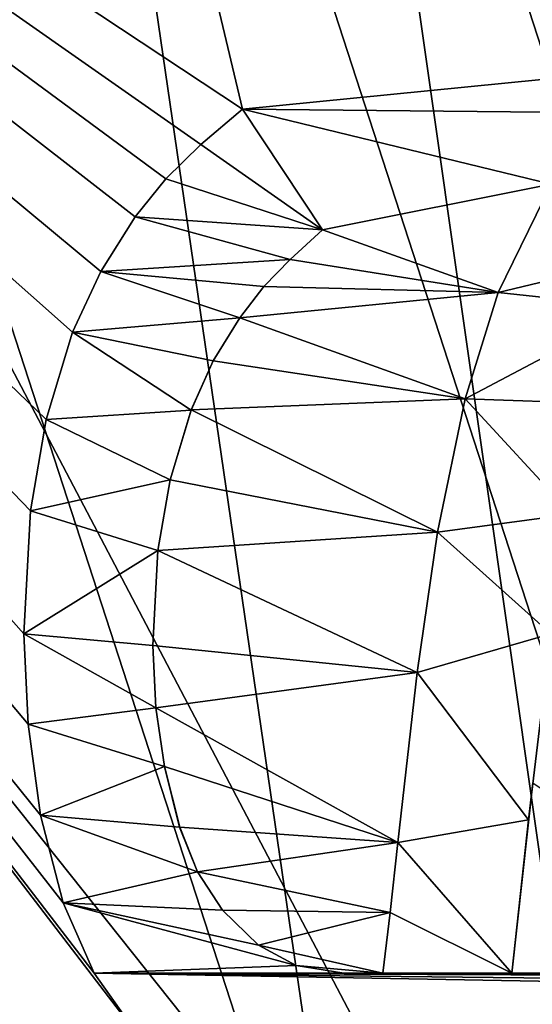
# Model space of a CAD drawing. Header units: millimetres. Extents: x -50 to 50, y -120 to 419.
# Tile 205 of 241: x -16.98 to -15.53, y 384.4 to 387.18. Entities that reach past the tile are written whole.
import ezdxf

# ---------------------------------------------------------------- set-up
doc = ezdxf.new("R2010")
doc.units = ezdxf.units.MM
doc.header["$LTSCALE"] = 81.481481
for name, color, linetype in [('164', 7, 'CONTINUOUS'), ('165', 7, 'CONTINUOUS'), ('166', 7, 'CONTINUOUS'), ('180', 7, 'CONTINUOUS'), ('182', 7, 'CONTINUOUS'), ('186', 7, 'CONTINUOUS'), ('188', 7, 'CONTINUOUS'), ('189', 7, 'CONTINUOUS'), ('193', 7, 'CONTINUOUS'), ('194', 7, 'CONTINUOUS'), ('196', 7, 'CONTINUOUS'), ('198', 7, 'CONTINUOUS'), ('200', 7, 'CONTINUOUS'), ('203', 7, 'CONTINUOUS'), ('205', 7, 'CONTINUOUS'), ('206', 7, 'CONTINUOUS'), ('2444', 7, 'CONTINUOUS'), ('2445', 7, 'CONTINUOUS'), ('2446', 7, 'CONTINUOUS'), ('2449', 7, 'CONTINUOUS'), ('2451', 7, 'CONTINUOUS'), ('2529', 7, 'CONTINUOUS'), ('2530', 7, 'CONTINUOUS'), ('2531', 7, 'CONTINUOUS'), ('2532', 7, 'CONTINUOUS'), ('2533', 7, 'CONTINUOUS'), ('2534', 7, 'CONTINUOUS'), ('2535', 7, 'CONTINUOUS'), ('2536', 7, 'CONTINUOUS'), ('2537', 7, 'CONTINUOUS'), ('2538', 7, 'CONTINUOUS'), ('2539', 7, 'CONTINUOUS'), ('2540', 7, 'CONTINUOUS'), ('2541', 7, 'CONTINUOUS'), ('2542', 7, 'CONTINUOUS'), ('2543', 7, 'CONTINUOUS'), ('2544', 7, 'CONTINUOUS'), ('2545', 7, 'CONTINUOUS'), ('2546', 7, 'CONTINUOUS'), ('2547', 7, 'CONTINUOUS'), ('2548', 7, 'CONTINUOUS'), ('2549', 7, 'CONTINUOUS'), ('2574', 7, 'CONTINUOUS'), ('2575', 7, 'CONTINUOUS'), ('2784', 7, 'CONTINUOUS'), ('2785', 7, 'CONTINUOUS'), ('2822', 7, 'CONTINUOUS'), ('2823', 7, 'CONTINUOUS'), ('2826', 7, 'CONTINUOUS'), ('2866', 7, 'CONTINUOUS')]:
    doc.layers.add(name, color=color, linetype=linetype)

msp = doc.modelspace()

# ---------------------------------------------------------------- linework, layer by layer
at = {"layer": '164', "linetype": 'CONTINUOUS'}
for points in [[(-16.9894, 377.6565), (-21, 390), (-13.3083, 380.3309), (-16.9894, 377.6565)], [(-13.3083, 380.3309), (-21, 390), (-16.45, 390), (-13.3083, 380.3309)]]:
    msp.add_3dface(points, dxfattribs=at)
at = {"layer": '165', "linetype": 'CONTINUOUS'}
for points in [[(-16.25, 390, 2.3), (-13.1465, 380.4485, 2.3), (-16.25, 390, 0.2), (-16.25, 390, 2.3)], [(-16.25, 390, 0.2), (-13.1465, 380.4485, 2.3), (-13.1465, 380.4485, 0.2), (-16.25, 390, 0.2)]]:
    msp.add_3dface(points, dxfattribs=at)
at = {"layer": '166', "linetype": 'CONTINUOUS'}
msp.add_3dface([(-20.5, 390, 2.5), (-17.1916, 377.5096, 2.5), (-16.5848, 377.9504, 2.5), (-20.5, 390, 2.5)], dxfattribs=at)
at = {"layer": '180', "linetype": 'CONTINUOUS'}
for points in [[(-16.25, 390, 2.3), (-16.45, 390, 2.5), (-13.3083, 380.3309, 2.5), (-16.25, 390, 2.3)], [(-13.1465, 380.4485, 2.3), (-16.25, 390, 2.3), (-13.3083, 380.3309, 2.5), (-13.1465, 380.4485, 2.3)]]:
    msp.add_3dface(points, dxfattribs=at)
at = {"layer": '182', "linetype": 'CONTINUOUS'}
for points in [[(-13.3083, 380.3309), (-16.45, 390), (-13.1465, 380.4485, 0.2), (-13.3083, 380.3309)], [(-16.45, 390), (-16.25, 390, 0.2), (-13.1465, 380.4485, 0.2), (-16.45, 390)]]:
    msp.add_3dface(points, dxfattribs=at)
at = {"layer": '186', "linetype": 'CONTINUOUS'}
for points in [[(-20.8, 390, 37.5), (-16.8275, 377.7741, 37.5), (-19.2, 390, 37.5), (-20.8, 390, 37.5)], [(-19.2, 390, 37.5), (-16.8275, 377.7741, 37.5), (-15.5331, 378.7145, 37.5), (-19.2, 390, 37.5)]]:
    msp.add_3dface(points, dxfattribs=at)
at = {"layer": '188', "linetype": 'CONTINUOUS'}
for points in [[(-13.3083, 380.3309, 2.5), (-16.45, 390, 2.5), (-12.9443, 380.5954, 2.5), (-13.3083, 380.3309, 2.5)], [(-16.45, 390, 2.5), (-16, 390, 2.5), (-12.9443, 380.5954, 2.5), (-16.45, 390, 2.5)]]:
    msp.add_3dface(points, dxfattribs=at)
at = {"layer": '189', "linetype": 'CONTINUOUS'}
for points in [[(-12.9443, 380.5954, 2.5), (-16, 390, 2.5), (-12.9443, 380.5954), (-12.9443, 380.5954, 2.5)], [(-16, 390, 2.5), (-16, 390), (-12.9443, 380.5954), (-16, 390, 2.5)]]:
    msp.add_3dface(points, dxfattribs=at)
at = {"layer": '193', "linetype": 'CONTINUOUS'}
for points in [[(-19, 390, 6.8), (-19, 390, 37.3), (-15.3713, 378.8321, 37.3), (-19, 390, 6.8)], [(-15.3713, 378.8321, 6.8), (-19, 390, 6.8), (-15.3713, 378.8321, 37.3), (-15.3713, 378.8321, 6.8)]]:
    msp.add_3dface(points, dxfattribs=at)
at = {"layer": '194', "linetype": 'CONTINUOUS'}
for points in [[(-18.2, 390, 6), (-14.7246, 379.303, 6), (-16.25, 390, 6), (-18.2, 390, 6)], [(-16.25, 390, 6), (-14.7246, 379.303, 6), (-13.1465, 380.4485, 6), (-16.25, 390, 6)]]:
    msp.add_3dface(points, dxfattribs=at)
at = {"layer": '196', "linetype": 'CONTINUOUS'}
for points in [[(-19, 390, 6.8), (-15.3713, 378.8321, 6.8), (-18.7657, 390, 6.2343), (-19, 390, 6.8)], [(-15.3713, 378.8321, 6.8), (-16.2516, 380.6172, 6.2343), (-18.7657, 390, 6.2343), (-15.3713, 378.8321, 6.8)], [(-16.2516, 380.6172, 6.2343), (-18.2, 390, 6), (-18.7657, 390, 6.2343), (-16.2516, 380.6172, 6.2343)], [(-14.7246, 379.303, 6), (-18.2, 390, 6), (-16.2516, 380.6172, 6.2343), (-14.7246, 379.303, 6)]]:
    msp.add_3dface(points, dxfattribs=at)
at = {"layer": '198', "linetype": 'CONTINUOUS'}
msp.add_3dface([(-16.9893, 377.6565, 37.3), (-16.8275, 377.7741, 37.5), (-20.8, 390, 37.5), (-16.9893, 377.6565, 37.3)], dxfattribs=at)
at = {"layer": '200', "linetype": 'CONTINUOUS'}
for points in [[(-19.2, 390, 37.5), (-15.5331, 378.7145, 37.5), (-19, 390, 37.3), (-19.2, 390, 37.5)], [(-19, 390, 37.3), (-15.5331, 378.7145, 37.5), (-15.3713, 378.8321, 37.3), (-19, 390, 37.3)]]:
    msp.add_3dface(points, dxfattribs=at)
at = {"layer": '203', "linetype": 'CONTINUOUS'}
for points in [[(-20.5, 390, 2.5), (-16.5848, 377.9504, 2.5), (-21, 390, 3), (-20.5, 390, 2.5)], [(-21, 390, 3), (-16.5848, 377.9504, 2.5), (-16.9893, 377.6565, 3), (-21, 390, 3)]]:
    msp.add_3dface(points, dxfattribs=at)
at = {"layer": '205', "linetype": 'CONTINUOUS'}
msp.add_3dface([(-14.25, 390, 4), (-16.25, 390, 6), (-13.1465, 380.4485, 6), (-14.25, 390, 4)], dxfattribs=at)
at = {"layer": '206', "linetype": 'CONTINUOUS'}
for points in [[(-12.9443, 380.5954), (-16, 390), (-11.5285, 381.6241), (-12.9443, 380.5954)], [(-16, 390), (-14.25, 390), (-11.5285, 381.6241), (-16, 390)]]:
    msp.add_3dface(points, dxfattribs=at)
at = {"layer": '2444', "linetype": 'CONTINUOUS'}
for points in [[(-17, 390, 4), (-17, 390, 2.5), (-13.7533, 380.0076, 2.5), (-17, 390, 4)], [(-13.7533, 380.0076, 4), (-17, 390, 4), (-13.7533, 380.0076, 2.5), (-13.7533, 380.0076, 4)]]:
    msp.add_3dface(points, dxfattribs=at)
at = {"layer": '2445', "linetype": 'CONTINUOUS'}
for points in [[(-17, 390, 4), (-13.7533, 380.0076, 4), (-19, 390, 4), (-17, 390, 4)], [(-19, 390, 4), (-13.7533, 380.0076, 4), (-15.3713, 378.8321, 4), (-19, 390, 4)]]:
    msp.add_3dface(points, dxfattribs=at)
at = {"layer": '2446', "linetype": 'CONTINUOUS'}
for points in [[(-19, 390, 4), (-15.3713, 378.8321, 4), (-19, 390, 2.5), (-19, 390, 4)], [(-19, 390, 2.5), (-15.3713, 378.8321, 4), (-15.3713, 378.8321, 2.5), (-19, 390, 2.5)]]:
    msp.add_3dface(points, dxfattribs=at)
at = {"layer": '2449', "linetype": 'CONTINUOUS'}
for points in [[(-17, 390, 2.5), (-19, 390, 2.5), (-15.3713, 378.8321, 2.5), (-17, 390, 2.5)], [(-13.7533, 380.0076, 2.5), (-17, 390, 2.5), (-15.3713, 378.8321, 2.5), (-13.7533, 380.0076, 2.5)]]:
    msp.add_3dface(points, dxfattribs=at)
at = {"layer": '2451', "linetype": 'CONTINUOUS'}
for points in [[(-19.0125, 403.8121, 71), (-7.2622, 367.6503, 71), (-7.2622, 412.3497, 71), (-19.0125, 403.8121, 71)], [(-19.0125, 376.1879, 71), (-7.2622, 367.6503, 71), (-19.0125, 403.8121, 71), (-19.0125, 376.1879, 71)]]:
    msp.add_3dface(points, dxfattribs=at)
at = {"layer": '2529', "linetype": 'CONTINUOUS'}
for points in [[(-16.6376, 384.3025, 69), (-16.7675, 384.4859, 69), (-16.6376, 384.3025, 68.5), (-16.6376, 384.3025, 69)], [(-16.6376, 384.3025, 68.5), (-16.7675, 384.4859, 69), (-16.7675, 384.4859, 68.5), (-16.6376, 384.3025, 68.5)]]:
    msp.add_3dface(points, dxfattribs=at)
at = {"layer": '2530', "linetype": 'CONTINUOUS'}
for points in [[(-16.8546, 384.6845, 69), (-16.9188, 384.9311, 69), (-16.8546, 384.6844, 68.5), (-16.8546, 384.6845, 69)], [(-16.8546, 384.6844, 68.5), (-16.9188, 384.9311, 69), (-16.9188, 384.9311, 68.5), (-16.8546, 384.6844, 68.5)], [(-16.7675, 384.4859, 68.5), (-16.7675, 384.4859, 69), (-16.8546, 384.6845, 69), (-16.7675, 384.4859, 68.5)], [(-16.7675, 384.4859, 68.5), (-16.8546, 384.6845, 69), (-16.8546, 384.6844, 68.5), (-16.7675, 384.4859, 68.5)]]:
    msp.add_3dface(points, dxfattribs=at)
at = {"layer": '2531', "linetype": 'CONTINUOUS'}
for points in [[(-16.954, 385.1879, 69), (-16.9656, 385.4433, 69), (-16.954, 385.1879, 68.5), (-16.954, 385.1879, 69)], [(-16.954, 385.1879, 68.5), (-16.9656, 385.4433, 69), (-16.9656, 385.4433, 68.5), (-16.954, 385.1879, 68.5)], [(-16.9188, 384.9311, 68.5), (-16.9188, 384.9311, 69), (-16.954, 385.1879, 69), (-16.9188, 384.9311, 68.5)], [(-16.9188, 384.9311, 68.5), (-16.954, 385.1879, 69), (-16.954, 385.1879, 68.5), (-16.9188, 384.9311, 68.5)]]:
    msp.add_3dface(points, dxfattribs=at)
at = {"layer": '2532', "linetype": 'CONTINUOUS'}
for points in [[(-16.9471, 385.79, 69), (-16.9025, 386.0479, 69), (-16.9471, 385.7898, 68.5), (-16.9471, 385.79, 69)], [(-16.9471, 385.7898, 68.5), (-16.9025, 386.0479, 69), (-16.9025, 386.0479, 68.5), (-16.9471, 385.7898, 68.5)], [(-16.9656, 385.4433, 68.5), (-16.9656, 385.4433, 69), (-16.9471, 385.79, 69), (-16.9656, 385.4433, 68.5)], [(-16.9656, 385.4433, 68.5), (-16.9471, 385.79, 69), (-16.9471, 385.7898, 68.5), (-16.9656, 385.4433, 68.5)]]:
    msp.add_3dface(points, dxfattribs=at)
at = {"layer": '2533', "linetype": 'CONTINUOUS'}
for points in [[(-16.8284, 386.2942, 69), (-16.749, 386.4655, 69), (-16.8285, 386.294, 68.5), (-16.8284, 386.2942, 69)], [(-16.8285, 386.294, 68.5), (-16.749, 386.4655, 69), (-16.749, 386.4655, 68.5), (-16.8285, 386.294, 68.5)], [(-16.9025, 386.0479, 68.5), (-16.9025, 386.0479, 69), (-16.8284, 386.2942, 69), (-16.9025, 386.0479, 68.5)], [(-16.9025, 386.0479, 68.5), (-16.8284, 386.2942, 69), (-16.8285, 386.294, 68.5), (-16.9025, 386.0479, 68.5)]]:
    msp.add_3dface(points, dxfattribs=at)
at = {"layer": '2534', "linetype": 'CONTINUOUS'}
for points in [[(-16.652, 386.6192, 69), (-16.5653, 386.7266, 69), (-16.6521, 386.6191, 68.5), (-16.652, 386.6192, 69)], [(-16.6521, 386.6191, 68.5), (-16.5653, 386.7266, 69), (-16.5653, 386.7266, 68.5), (-16.6521, 386.6191, 68.5)], [(-16.749, 386.4655, 68.5), (-16.749, 386.4655, 69), (-16.652, 386.6192, 69), (-16.749, 386.4655, 68.5)], [(-16.749, 386.4655, 68.5), (-16.652, 386.6192, 69), (-16.6521, 386.6191, 68.5), (-16.749, 386.4655, 68.5)]]:
    msp.add_3dface(points, dxfattribs=at)
at = {"layer": '2535', "linetype": 'CONTINUOUS'}
for points in [[(-16.4664, 386.8231, 69), (-16.3494, 386.9233, 69), (-16.4664, 386.8231, 68.5), (-16.4664, 386.8231, 69)], [(-16.4664, 386.8231, 68.5), (-16.3494, 386.9233, 69), (-16.3494, 386.9233, 68.5), (-16.4664, 386.8231, 68.5)], [(-16.5653, 386.7266, 68.5), (-16.5653, 386.7266, 69), (-16.4664, 386.8231, 69), (-16.5653, 386.7266, 68.5)], [(-16.5653, 386.7266, 68.5), (-16.4664, 386.8231, 69), (-16.4664, 386.8231, 68.5), (-16.5653, 386.7266, 68.5)]]:
    msp.add_3dface(points, dxfattribs=at)
at = {"layer": '2536', "linetype": 'CONTINUOUS'}
for points in [[(-16.3494, 386.9233, 68.5), (-16.3494, 386.9233, 69), (-16.1238, 386.5822, 68.5), (-16.3494, 386.9233, 68.5)], [(-16.1238, 386.5822, 68.5), (-16.3494, 386.9233, 69), (-16.1238, 386.5822, 69), (-16.1238, 386.5822, 68.5)]]:
    msp.add_3dface(points, dxfattribs=at)
at = {"layer": '2537', "linetype": 'CONTINUOUS'}
for points in [[(-16.1238, 386.5822, 68.5), (-16.1238, 386.5822, 69), (-16.2145, 386.4985, 69), (-16.1238, 386.5822, 68.5)], [(-16.1238, 386.5822, 68.5), (-16.2145, 386.4985, 69), (-16.2145, 386.4985, 68.5), (-16.1238, 386.5822, 68.5)], [(-16.2145, 386.4985, 69), (-16.2887, 386.4225, 69), (-16.2145, 386.4985, 68.5), (-16.2145, 386.4985, 69)], [(-16.2145, 386.4985, 68.5), (-16.2887, 386.4225, 69), (-16.2887, 386.4225, 68.5), (-16.2145, 386.4985, 68.5)]]:
    msp.add_3dface(points, dxfattribs=at)
at = {"layer": '2538', "linetype": 'CONTINUOUS'}
for points in [[(-16.2887, 386.4225, 68.5), (-16.357, 386.3344, 69), (-16.3571, 386.3343, 68.5), (-16.2887, 386.4225, 68.5)], [(-16.2887, 386.4225, 68.5), (-16.2887, 386.4225, 69), (-16.357, 386.3344, 69), (-16.2887, 386.4225, 68.5)], [(-16.357, 386.3344, 69), (-16.4319, 386.2135, 69), (-16.3571, 386.3343, 68.5), (-16.357, 386.3344, 69)], [(-16.3571, 386.3343, 68.5), (-16.4319, 386.2135, 69), (-16.4319, 386.2135, 68.5), (-16.3571, 386.3343, 68.5)]]:
    msp.add_3dface(points, dxfattribs=at)
at = {"layer": '2539', "linetype": 'CONTINUOUS'}
for points in [[(-16.4319, 386.2135, 68.5), (-16.4942, 386.0745, 69), (-16.4943, 386.0744, 68.5), (-16.4319, 386.2135, 68.5)], [(-16.4319, 386.2135, 68.5), (-16.4319, 386.2135, 69), (-16.4942, 386.0745, 69), (-16.4319, 386.2135, 68.5)], [(-16.4942, 386.0745, 69), (-16.553, 385.8779, 69), (-16.4943, 386.0744, 68.5), (-16.4942, 386.0745, 69)], [(-16.4943, 386.0744, 68.5), (-16.553, 385.8779, 69), (-16.553, 385.8779, 68.5), (-16.4943, 386.0744, 68.5)]]:
    msp.add_3dface(points, dxfattribs=at)
at = {"layer": '2540', "linetype": 'CONTINUOUS'}
for points in [[(-16.553, 385.8779, 68.5), (-16.5881, 385.6784, 69), (-16.5882, 385.6783, 68.5), (-16.553, 385.8779, 68.5)], [(-16.553, 385.8779, 68.5), (-16.553, 385.8779, 69), (-16.5881, 385.6784, 69), (-16.553, 385.8779, 68.5)], [(-16.5881, 385.6784, 69), (-16.6025, 385.4102, 69), (-16.5882, 385.6783, 68.5), (-16.5881, 385.6784, 69)], [(-16.5882, 385.6783, 68.5), (-16.6025, 385.4102, 69), (-16.6025, 385.4102, 68.5), (-16.5882, 385.6783, 68.5)]]:
    msp.add_3dface(points, dxfattribs=at)
at = {"layer": '2541', "linetype": 'CONTINUOUS'}
for points in [[(-16.6025, 385.4102, 68.5), (-16.6025, 385.4102, 69), (-16.5939, 385.2345, 69), (-16.6025, 385.4102, 68.5)], [(-16.6025, 385.4102, 68.5), (-16.5939, 385.2345, 69), (-16.5939, 385.2345, 68.5), (-16.6025, 385.4102, 68.5)], [(-16.5939, 385.2345, 69), (-16.5695, 385.0691, 69), (-16.5939, 385.2345, 68.5), (-16.5939, 385.2345, 69)], [(-16.5939, 385.2345, 68.5), (-16.5695, 385.0691, 69), (-16.5695, 385.0691, 68.5), (-16.5939, 385.2345, 68.5)]]:
    msp.add_3dface(points, dxfattribs=at)
at = {"layer": '2542', "linetype": 'CONTINUOUS'}
for points in [[(-16.5695, 385.0691, 68.5), (-16.5695, 385.0691, 69), (-16.5263, 384.8976, 69), (-16.5695, 385.0691, 68.5)], [(-16.5695, 385.0691, 68.5), (-16.5263, 384.8976, 69), (-16.5264, 384.8977, 68.5), (-16.5695, 385.0691, 68.5)], [(-16.5263, 384.8976, 69), (-16.4759, 384.772, 69), (-16.5264, 384.8977, 68.5), (-16.5263, 384.8976, 69)], [(-16.5264, 384.8977, 68.5), (-16.4759, 384.772, 69), (-16.4759, 384.772, 68.5), (-16.5264, 384.8977, 68.5)]]:
    msp.add_3dface(points, dxfattribs=at)
at = {"layer": '2543', "linetype": 'CONTINUOUS'}
for points in [[(-16.4759, 384.772, 68.5), (-16.4759, 384.772, 69), (-16.4059, 384.6639, 69), (-16.4759, 384.772, 68.5)], [(-16.4759, 384.772, 68.5), (-16.4059, 384.6639, 69), (-16.4059, 384.6639, 68.5), (-16.4759, 384.772, 68.5)], [(-16.4059, 384.6639, 69), (-16.304, 384.5646, 69), (-16.4059, 384.6639, 68.5), (-16.4059, 384.6639, 69)], [(-16.4059, 384.6639, 68.5), (-16.304, 384.5646, 69), (-16.304, 384.5646, 68.5), (-16.4059, 384.6639, 68.5)]]:
    msp.add_3dface(points, dxfattribs=at)
at = {"layer": '2544', "linetype": 'CONTINUOUS'}
for points in [[(-16.304, 384.5646, 68.5), (-16.304, 384.5646, 69), (-16.198, 384.5072, 69), (-16.304, 384.5646, 68.5)], [(-16.304, 384.5646, 68.5), (-16.198, 384.5072, 69), (-16.198, 384.5072, 68.5), (-16.304, 384.5646, 68.5)], [(-16.198, 384.5072, 69), (-16.0633, 384.4859, 69), (-16.198, 384.5072, 68.5), (-16.198, 384.5072, 69)], [(-16.198, 384.5072, 68.5), (-16.0633, 384.4859, 69), (-16.0633, 384.4859, 68.5), (-16.198, 384.5072, 68.5)]]:
    msp.add_3dface(points, dxfattribs=at)
at = {"layer": '2545', "linetype": 'CONTINUOUS'}
for points in [[(-16.0633, 384.4859, 68.5), (-16.0633, 384.4859, 69), (-15.9532, 384.4859, 68.5), (-16.0633, 384.4859, 68.5)], [(-15.9532, 384.4859, 68.5), (-16.0633, 384.4859, 69), (-15.9532, 384.4859, 69), (-15.9532, 384.4859, 68.5)]]:
    msp.add_3dface(points, dxfattribs=at)
at = {"layer": '2546', "linetype": 'CONTINUOUS'}
for points in [[(-15.9332, 384.6569, 69), (-15.9113, 384.8542, 69), (-15.9332, 384.657, 68.5), (-15.9332, 384.6569, 69)], [(-15.9332, 384.657, 68.5), (-15.9113, 384.8542, 69), (-15.9113, 384.8542, 68.5), (-15.9332, 384.657, 68.5)], [(-15.9532, 384.4859, 68.5), (-15.9332, 384.6569, 69), (-15.9332, 384.657, 68.5), (-15.9532, 384.4859, 68.5)], [(-15.9532, 384.4859, 68.5), (-15.9532, 384.4859, 69), (-15.9332, 384.6569, 69), (-15.9532, 384.4859, 68.5)]]:
    msp.add_3dface(points, dxfattribs=at)
at = {"layer": '2547', "linetype": 'CONTINUOUS'}
for points in [[(-15.8565, 385.3337, 69), (-15.7996, 385.7294, 69), (-15.8565, 385.3335, 68.5), (-15.8565, 385.3337, 69)], [(-15.8565, 385.3335, 68.5), (-15.7996, 385.7294, 69), (-15.7996, 385.7294, 68.5), (-15.8565, 385.3335, 68.5)], [(-15.9113, 384.8542, 68.5), (-15.9113, 384.8542, 69), (-15.8565, 385.3337, 69), (-15.9113, 384.8542, 68.5)], [(-15.9113, 384.8542, 68.5), (-15.8565, 385.3337, 69), (-15.8565, 385.3335, 68.5), (-15.9113, 384.8542, 68.5)]]:
    msp.add_3dface(points, dxfattribs=at)
at = {"layer": '2548', "linetype": 'CONTINUOUS'}
for points in [[(-15.7218, 386.1062, 69), (-15.6286, 386.4061, 69), (-15.7218, 386.1062, 68.5), (-15.7218, 386.1062, 69)], [(-15.7218, 386.1062, 68.5), (-15.6286, 386.4061, 69), (-15.6286, 386.4061, 68.5), (-15.7218, 386.1062, 68.5)], [(-15.7996, 385.7294, 68.5), (-15.7996, 385.7294, 69), (-15.7218, 386.1062, 69), (-15.7996, 385.7294, 68.5)], [(-15.7996, 385.7294, 68.5), (-15.7218, 386.1062, 69), (-15.7218, 386.1062, 68.5), (-15.7996, 385.7294, 68.5)]]:
    msp.add_3dface(points, dxfattribs=at)
at = {"layer": '2549', "linetype": 'CONTINUOUS'}
for points in [[(-15.6286, 386.4061, 68.5), (-15.6286, 386.4061, 69), (-15.4784, 386.711, 69), (-15.6286, 386.4061, 68.5)], [(-15.6286, 386.4061, 68.5), (-15.4784, 386.711, 69), (-15.4784, 386.711, 68.5), (-15.6286, 386.4061, 68.5)]]:
    msp.add_3dface(points, dxfattribs=at)
at = {"layer": '2574', "linetype": 'CONTINUOUS'}
for points in [[(-15.4801, 385.4433, 68.5), (-15.5309, 385.0225, 69), (-15.5425, 384.9181, 68.5), (-15.4801, 385.4433, 68.5)], [(-15.5309, 385.0225, 69), (-15.5901, 384.4859, 69), (-15.5425, 384.9181, 68.5), (-15.5309, 385.0225, 69)], [(-15.5425, 384.9181, 68.5), (-15.5901, 384.4859, 69), (-15.5901, 384.4859, 68.5), (-15.5425, 384.9181, 68.5)]]:
    msp.add_3dface(points, dxfattribs=at)
at = {"layer": '2575', "linetype": 'CONTINUOUS'}
for points in [[(-14.7263, 384.4859, 69), (-14.7263, 384.4859, 68.5), (-15.5901, 384.4859, 68.5), (-14.7263, 384.4859, 69)], [(-15.5901, 384.4859, 69), (-14.7263, 384.4859, 69), (-15.5901, 384.4859, 68.5), (-15.5901, 384.4859, 69)]]:
    msp.add_3dface(points, dxfattribs=at)
at = {"layer": '2784', "linetype": 'CONTINUOUS'}
for points in [[(-7.2559, 385.5726, 67.5), (-16.9061, 375.9223, 67.5), (-7.6798, 385.7177, 68.7073), (-7.2559, 385.5726, 67.5)], [(-16.9061, 375.9223, 67.5), (-8.2485, 385.287, 69), (-7.6798, 385.7177, 68.7073), (-16.9061, 375.9223, 67.5)], [(-8.2485, 385.287, 69), (-16.9061, 375.9223, 67.5), (-16.5114, 377.0241, 69), (-8.2485, 385.287, 69)]]:
    msp.add_3dface(points, dxfattribs=at)
at = {"layer": '2785', "linetype": 'CONTINUOUS'}
msp.add_3dface([(-7.2559, 385.5726, 67.5), (-14.0777, 373.0939, 67.5), (-16.9061, 375.9223, 67.5), (-7.2559, 385.5726, 67.5)], dxfattribs=at)
at = {"layer": '2822', "linetype": 'CONTINUOUS'}
for points in [[(-16.7675, 384.4859, 69), (-16.6376, 384.3025, 69), (-21, 390, 69), (-16.7675, 384.4859, 69)], [(-16.8546, 384.6845, 69), (-16.7675, 384.4859, 69), (-21, 390, 69), (-16.8546, 384.6845, 69)], [(-21, 390, 69), (-16.6376, 384.3025, 69), (-19.8447, 383.1306, 69), (-21, 390, 69)], [(-16.9188, 384.9311, 69), (-16.8546, 384.6845, 69), (-21, 390, 69), (-16.9188, 384.9311, 69)], [(-16.954, 385.1879, 69), (-16.9188, 384.9311, 69), (-21, 390, 69), (-16.954, 385.1879, 69)], [(-16.9656, 385.4433, 69), (-16.954, 385.1879, 69), (-21, 390, 69), (-16.9656, 385.4433, 69)], [(-16.9471, 385.79, 69), (-16.9656, 385.4433, 69), (-21, 390, 69), (-16.9471, 385.79, 69)], [(-16.9025, 386.0479, 69), (-16.9471, 385.79, 69), (-21, 390, 69), (-16.9025, 386.0479, 69)], [(-16.8284, 386.2942, 69), (-16.9025, 386.0479, 69), (-21, 390, 69), (-16.8284, 386.2942, 69)], [(-16.749, 386.4655, 69), (-16.8284, 386.2942, 69), (-21, 390, 69), (-16.749, 386.4655, 69)], [(-16.652, 386.6192, 69), (-16.749, 386.4655, 69), (-21, 390, 69), (-16.652, 386.6192, 69)], [(-16.5653, 386.7266, 69), (-16.652, 386.6192, 69), (-21, 390, 69), (-16.5653, 386.7266, 69)], [(-16.4664, 386.8231, 69), (-16.5653, 386.7266, 69), (-21, 390, 69), (-16.4664, 386.8231, 69)], [(-16.3494, 386.9233, 69), (-16.4664, 386.8231, 69), (-21, 390, 69), (-16.3494, 386.9233, 69)], [(-21, 390, 69), (-16.553, 387.7816, 69), (-16.3494, 386.9233, 69), (-21, 390, 69)], [(-16.2749, 389.5722, 69), (-16.0798, 389.8009, 69), (-8.2485, 385.287, 69), (-16.2749, 389.5722, 69)], [(-16.0798, 389.8009, 69), (-14, 389.8009, 69), (-8.2485, 385.287, 69), (-16.0798, 389.8009, 69)], [(-16.4374, 389.3277, 69), (-16.2749, 389.5722, 69), (-8.2485, 385.287, 69), (-16.4374, 389.3277, 69)], [(-14, 388.1118, 69), (-16.4374, 389.3277, 69), (-8.2485, 385.287, 69), (-14, 388.1118, 69)], [(-16.553, 387.7816, 69), (-16.3655, 387.7007, 69), (-15.0882, 387.0485, 69), (-16.553, 387.7816, 69)], [(-15.0882, 387.0485, 69), (-16.3494, 386.9233, 69), (-16.553, 387.7816, 69), (-15.0882, 387.0485, 69)], [(-16.3655, 387.7007, 69), (-16.0798, 387.6661, 69), (-14.7868, 387.0994, 69), (-16.3655, 387.7007, 69)], [(-16.3655, 387.7007, 69), (-14.7868, 387.0994, 69), (-15.0882, 387.0485, 69), (-16.3655, 387.7007, 69)], [(-16.0798, 387.6661, 69), (-14, 387.6661, 69), (-8.2485, 385.287, 69), (-16.0798, 387.6661, 69)], [(-14.7868, 387.0994, 69), (-16.0798, 387.6661, 69), (-14.5199, 387.0674, 69), (-14.7868, 387.0994, 69)], [(-14.5199, 387.0674, 69), (-16.0798, 387.6661, 69), (-8.2485, 385.287, 69), (-14.5199, 387.0674, 69)], [(-15.3095, 386.9123, 69), (-16.3494, 386.9233, 69), (-15.0882, 387.0485, 69), (-15.3095, 386.9123, 69)], [(-16.1238, 386.5822, 69), (-16.3494, 386.9233, 69), (-15.4784, 386.711, 69), (-16.1238, 386.5822, 69)], [(-16.3494, 386.9233, 69), (-15.3095, 386.9123, 69), (-15.4784, 386.711, 69), (-16.3494, 386.9233, 69)], [(-15.6286, 386.4061, 69), (-16.1238, 386.5822, 69), (-15.4784, 386.711, 69), (-15.6286, 386.4061, 69)], [(-16.2145, 386.4985, 69), (-16.1238, 386.5822, 69), (-15.6286, 386.4061, 69), (-16.2145, 386.4985, 69)], [(-16.2887, 386.4225, 69), (-16.2145, 386.4985, 69), (-15.6286, 386.4061, 69), (-16.2887, 386.4225, 69)], [(-16.357, 386.3344, 69), (-16.2887, 386.4225, 69), (-15.6286, 386.4061, 69), (-16.357, 386.3344, 69)], [(-16.357, 386.3344, 69), (-15.6286, 386.4061, 69), (-15.7218, 386.1062, 69), (-16.357, 386.3344, 69)], [(-16.4319, 386.2135, 69), (-16.357, 386.3344, 69), (-15.7218, 386.1062, 69), (-16.4319, 386.2135, 69)], [(-16.4942, 386.0745, 69), (-16.4319, 386.2135, 69), (-15.7218, 386.1062, 69), (-16.4942, 386.0745, 69)], [(-15.7996, 385.7294, 69), (-16.4942, 386.0745, 69), (-15.7218, 386.1062, 69), (-15.7996, 385.7294, 69)], [(-16.553, 385.8779, 69), (-16.4942, 386.0745, 69), (-15.7996, 385.7294, 69), (-16.553, 385.8779, 69)], [(-16.5881, 385.6784, 69), (-16.553, 385.8779, 69), (-15.7996, 385.7294, 69), (-16.5881, 385.6784, 69)], [(-16.5881, 385.6784, 69), (-15.7996, 385.7294, 69), (-15.8565, 385.3337, 69), (-16.5881, 385.6784, 69)], [(-16.6025, 385.4102, 69), (-16.5881, 385.6784, 69), (-15.8565, 385.3337, 69), (-16.6025, 385.4102, 69)], [(-16.5939, 385.2345, 69), (-16.6025, 385.4102, 69), (-15.8565, 385.3337, 69), (-16.5939, 385.2345, 69)], [(-15.9113, 384.8542, 69), (-16.5939, 385.2345, 69), (-15.8565, 385.3337, 69), (-15.9113, 384.8542, 69)], [(-14, 383.9907, 69), (-8.2485, 385.287, 69), (-16.5114, 377.0241, 69), (-14, 383.9907, 69)], [(-16.5695, 385.0691, 69), (-16.5939, 385.2345, 69), (-15.9113, 384.8542, 69), (-16.5695, 385.0691, 69)], [(-16.5263, 384.8976, 69), (-16.5695, 385.0691, 69), (-15.9113, 384.8542, 69), (-16.5263, 384.8976, 69)], [(-16.4759, 384.772, 69), (-16.5263, 384.8976, 69), (-15.9113, 384.8542, 69), (-16.4759, 384.772, 69)], [(-16.4759, 384.772, 69), (-15.9113, 384.8542, 69), (-15.9332, 384.6569, 69), (-16.4759, 384.772, 69)], [(-16.4059, 384.6639, 69), (-16.4759, 384.772, 69), (-15.9332, 384.6569, 69), (-16.4059, 384.6639, 69)], [(-16.304, 384.5646, 69), (-16.4059, 384.6639, 69), (-15.9332, 384.6569, 69), (-16.304, 384.5646, 69)], [(-15.9532, 384.4859, 69), (-16.304, 384.5646, 69), (-15.9332, 384.6569, 69), (-15.9532, 384.4859, 69)], [(-16.198, 384.5072, 69), (-16.304, 384.5646, 69), (-15.9532, 384.4859, 69), (-16.198, 384.5072, 69)], [(-16.0633, 384.4859, 69), (-16.198, 384.5072, 69), (-15.9532, 384.4859, 69), (-16.0633, 384.4859, 69)]]:
    msp.add_3dface(points, dxfattribs=at)
at = {"layer": '2823', "linetype": 'CONTINUOUS'}
msp.add_3dface([(-14.7263, 384.4859, 69), (-15.5901, 384.4859, 69), (-15.5309, 385.0225, 69), (-14.7263, 384.4859, 69)], dxfattribs=at)
at = {"layer": '2826', "linetype": 'CONTINUOUS'}
for points in [[(-16.4664, 386.8231, 68.5), (-16.3494, 386.9233, 68.5), (-16.1238, 386.5822, 68.5), (-16.4664, 386.8231, 68.5)], [(-16.5653, 386.7266, 68.5), (-16.4664, 386.8231, 68.5), (-16.1238, 386.5822, 68.5), (-16.5653, 386.7266, 68.5)], [(-16.6521, 386.6191, 68.5), (-16.5653, 386.7266, 68.5), (-16.1238, 386.5822, 68.5), (-16.6521, 386.6191, 68.5)], [(-15.6286, 386.4061, 68.5), (-15.4784, 386.711, 68.5), (-15.1224, 386.5272, 68.5), (-15.6286, 386.4061, 68.5)], [(-16.749, 386.4655, 68.5), (-16.6521, 386.6191, 68.5), (-16.2145, 386.4985, 68.5), (-16.749, 386.4655, 68.5)], [(-16.6521, 386.6191, 68.5), (-16.1238, 386.5822, 68.5), (-16.2145, 386.4985, 68.5), (-16.6521, 386.6191, 68.5)], [(-15.6286, 386.4061, 68.5), (-15.1224, 386.5272, 68.5), (-15.2339, 386.3638, 68.5), (-15.6286, 386.4061, 68.5)], [(-16.749, 386.4655, 68.5), (-16.2145, 386.4985, 68.5), (-16.2887, 386.4225, 68.5), (-16.749, 386.4655, 68.5)], [(-16.8285, 386.294, 68.5), (-16.749, 386.4655, 68.5), (-16.3571, 386.3343, 68.5), (-16.8285, 386.294, 68.5)], [(-16.749, 386.4655, 68.5), (-16.2887, 386.4225, 68.5), (-16.3571, 386.3343, 68.5), (-16.749, 386.4655, 68.5)], [(-15.7218, 386.1062, 68.5), (-15.6286, 386.4061, 68.5), (-15.2339, 386.3638, 68.5), (-15.7218, 386.1062, 68.5)], [(-15.7218, 386.1062, 68.5), (-15.2339, 386.3638, 68.5), (-15.3425, 386.0925, 68.5), (-15.7218, 386.1062, 68.5)], [(-16.8285, 386.294, 68.5), (-16.3571, 386.3343, 68.5), (-16.4319, 386.2135, 68.5), (-16.8285, 386.294, 68.5)], [(-16.9025, 386.0479, 68.5), (-16.8285, 386.294, 68.5), (-16.4943, 386.0744, 68.5), (-16.9025, 386.0479, 68.5)], [(-16.8285, 386.294, 68.5), (-16.4319, 386.2135, 68.5), (-16.4943, 386.0744, 68.5), (-16.8285, 386.294, 68.5)], [(-15.7996, 385.7294, 68.5), (-15.7218, 386.1062, 68.5), (-15.4213, 385.7805, 68.5), (-15.7996, 385.7294, 68.5)], [(-15.7218, 386.1062, 68.5), (-15.3425, 386.0925, 68.5), (-15.4213, 385.7805, 68.5), (-15.7218, 386.1062, 68.5)], [(-16.9025, 386.0479, 68.5), (-16.4943, 386.0744, 68.5), (-16.553, 385.8779, 68.5), (-16.9025, 386.0479, 68.5)], [(-16.9471, 385.7898, 68.5), (-16.9025, 386.0479, 68.5), (-16.553, 385.8779, 68.5), (-16.9471, 385.7898, 68.5)], [(-16.9471, 385.7898, 68.5), (-16.553, 385.8779, 68.5), (-16.5882, 385.6783, 68.5), (-16.9471, 385.7898, 68.5)], [(-16.9656, 385.4433, 68.5), (-16.9471, 385.7898, 68.5), (-16.5882, 385.6783, 68.5), (-16.9656, 385.4433, 68.5)], [(-15.7996, 385.7294, 68.5), (-15.4213, 385.7805, 68.5), (-15.4801, 385.4433, 68.5), (-15.7996, 385.7294, 68.5)], [(-15.8565, 385.3335, 68.5), (-15.7996, 385.7294, 68.5), (-15.4801, 385.4433, 68.5), (-15.8565, 385.3335, 68.5)], [(-16.9656, 385.4433, 68.5), (-16.5882, 385.6783, 68.5), (-16.6025, 385.4102, 68.5), (-16.9656, 385.4433, 68.5)], [(-16.954, 385.1879, 68.5), (-16.9656, 385.4433, 68.5), (-16.5939, 385.2345, 68.5), (-16.954, 385.1879, 68.5)], [(-16.9656, 385.4433, 68.5), (-16.6025, 385.4102, 68.5), (-16.5939, 385.2345, 68.5), (-16.9656, 385.4433, 68.5)], [(-15.8565, 385.3335, 68.5), (-15.4801, 385.4433, 68.5), (-15.5425, 384.9181, 68.5), (-15.8565, 385.3335, 68.5)], [(-15.9113, 384.8542, 68.5), (-15.8565, 385.3335, 68.5), (-15.5425, 384.9181, 68.5), (-15.9113, 384.8542, 68.5)], [(-16.954, 385.1879, 68.5), (-16.5939, 385.2345, 68.5), (-16.5695, 385.0691, 68.5), (-16.954, 385.1879, 68.5)], [(-16.9188, 384.9311, 68.5), (-16.954, 385.1879, 68.5), (-16.5695, 385.0691, 68.5), (-16.9188, 384.9311, 68.5)], [(-16.9188, 384.9311, 68.5), (-16.5695, 385.0691, 68.5), (-16.5264, 384.8977, 68.5), (-16.9188, 384.9311, 68.5)], [(-16.8546, 384.6844, 68.5), (-16.9188, 384.9311, 68.5), (-16.4759, 384.772, 68.5), (-16.8546, 384.6844, 68.5)], [(-16.9188, 384.9311, 68.5), (-16.5264, 384.8977, 68.5), (-16.4759, 384.772, 68.5), (-16.9188, 384.9311, 68.5)], [(-15.9113, 384.8542, 68.5), (-15.5425, 384.9181, 68.5), (-15.5901, 384.4859, 68.5), (-15.9113, 384.8542, 68.5)], [(-15.9332, 384.657, 68.5), (-15.9113, 384.8542, 68.5), (-15.5901, 384.4859, 68.5), (-15.9332, 384.657, 68.5)], [(-16.8546, 384.6844, 68.5), (-16.4759, 384.772, 68.5), (-16.4059, 384.6639, 68.5), (-16.8546, 384.6844, 68.5)], [(-16.7675, 384.4859, 68.5), (-16.8546, 384.6844, 68.5), (-16.198, 384.5072, 68.5), (-16.7675, 384.4859, 68.5)], [(-16.8546, 384.6844, 68.5), (-16.4059, 384.6639, 68.5), (-16.304, 384.5646, 68.5), (-16.8546, 384.6844, 68.5)], [(-16.8546, 384.6844, 68.5), (-16.304, 384.5646, 68.5), (-16.198, 384.5072, 68.5), (-16.8546, 384.6844, 68.5)], [(-15.9532, 384.4859, 68.5), (-15.9332, 384.657, 68.5), (-15.5901, 384.4859, 68.5), (-15.9532, 384.4859, 68.5)], [(-16.7675, 384.4859, 68.5), (-16.198, 384.5072, 68.5), (-16.0633, 384.4859, 68.5), (-16.7675, 384.4859, 68.5)], [(-16.6376, 384.3025, 68.5), (-16.7675, 384.4859, 68.5), (-14, 384.4364, 68.5), (-16.6376, 384.3025, 68.5)], [(-16.7675, 384.4859, 68.5), (-16.0633, 384.4859, 68.5), (-14.1815, 384.4754, 68.5), (-16.7675, 384.4859, 68.5)], [(-16.7675, 384.4859, 68.5), (-14.1815, 384.4754, 68.5), (-14.0851, 384.4566, 68.5), (-16.7675, 384.4859, 68.5)], [(-16.7675, 384.4859, 68.5), (-14.0851, 384.4566, 68.5), (-14, 384.4364, 68.5), (-16.7675, 384.4859, 68.5)], [(-16.0633, 384.4859, 68.5), (-15.9532, 384.4859, 68.5), (-14.1815, 384.4754, 68.5), (-16.0633, 384.4859, 68.5)], [(-14.1815, 384.4754, 68.5), (-15.9532, 384.4859, 68.5), (-15.5901, 384.4859, 68.5), (-14.1815, 384.4754, 68.5)], [(-14.7263, 384.4859, 68.5), (-14.1815, 384.4754, 68.5), (-15.5901, 384.4859, 68.5), (-14.7263, 384.4859, 68.5)], [(-16.6376, 384.3025, 68.5), (-14, 384.4364, 68.5), (-14.2363, 384.0319, 68.5), (-16.6376, 384.3025, 68.5)]]:
    msp.add_3dface(points, dxfattribs=at)
at = {"layer": '2866', "linetype": 'CONTINUOUS'}
for points in [[(-16.9536, 376.4439, 68.7072), (-20.7157, 382.5933, 68), (-21.1607, 385.1604, 68.7071), (-16.9536, 376.4439, 68.7072)], [(-16.5114, 377.0241, 69), (-16.9491, 376.4526, 68.7161), (-21.1607, 385.1604, 68.7071), (-16.5114, 377.0241, 69)], [(-19.8447, 383.1306, 69), (-16.5114, 377.0241, 69), (-21.1607, 385.1604, 68.7071), (-19.8447, 383.1306, 69)], [(-16.9491, 376.4526, 68.7161), (-16.9536, 376.4439, 68.7072), (-21.1607, 385.1604, 68.7071), (-16.9491, 376.4526, 68.7161)]]:
    msp.add_3dface(points, dxfattribs=at)

doc.saveas('drawing.dxf')
